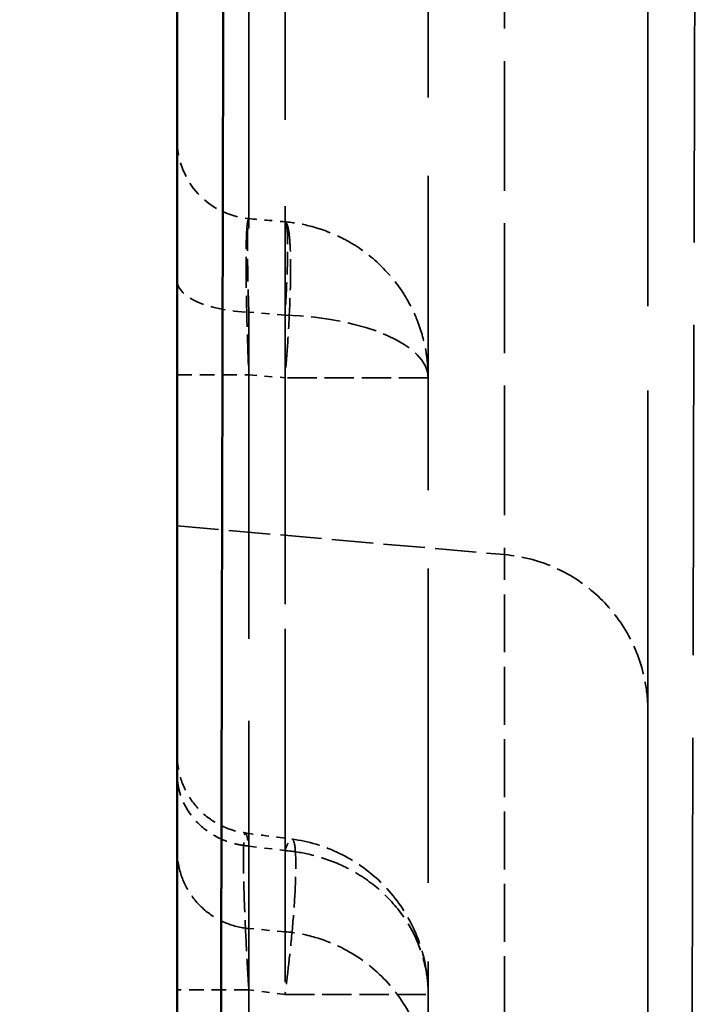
# Model space of a CAD drawing. Header units: millimetres. Extents: x 3278 to 6066, y 2420 to 4375.
# Tile 251 of 256: x 5336 to 5345, y 3371 to 3384. Entities that reach past the tile are written whole.
import ezdxf

# ---------------------------------------------------------------- set-up
doc = ezdxf.new("R2010")
doc.units = ezdxf.units.MM
doc.linetypes.add('DASHED', pattern=[0.2067, 0.1654, -0.0413])
for name, color, linetype, lineweight in [('AM_5', 3, 'Continuous', 25), ('Sichtbare Kanten(DIN)', 7, 'Continuous', 50), ('Sichtbare tangentiale Kanten(DIN)', 7, 'Continuous', 50), ('Verdeckte Kanten(DIN)', 7, 'DASHED', 35), ('Verdeckte tangentiale Kanten(DIN)', 7, 'DASHED', 35)]:
    doc.layers.add(name, color=color, linetype=linetype, lineweight=lineweight)
doc.styles.get("Standard").update_dxf_attribs({"font": 'ISOCP.SHX'})
doc.dimstyles.new('Standard$0', dxfattribs={"dimtxt": 0.18, "dimasz": 0.18, "dimexe": 0.18, "dimexo": 0.0625, "dimgap": 0.09, "dimtad": 0, "dimtih": 1, "dimtoh": 1, "dimdec": 4, "dimzin": 0, "dimdsep": 46, "dimtxsty": 'STANDARD', "dimcen": 0.09, "dimadec": 0, "dimazin": 0, "dimtfac": 1, "dimtdec": 4, "dimtofl": 0, "dimtmove": 0, "dimatfit": 3, "dimfxl": 1, "dimtolj": 1, "dimtzin": 0, "dimarcsym": 0})

# ---------------------------------------------------------------- blocks, each defined once
blk = doc.blocks.new('*D33')
at = {"layer": 'AM_5', "color": 0, "lineweight": -2, "transparency": 16777216}
for p, q in [((5338.341, 4235.228), (5308.192, 4235.228)), ((5308.372, 4233.428), (5308.372, 3736.745)), ((5308.372, 3212.967), (5308.372, 3709.65)), ((5338.341, 3211.167), (5308.192, 3211.167))]:
    blk.add_line(p, q, dxfattribs=at)
at = {"layer": 'AM_5', "color": 0, "transparency": 16777216}
for points in [[(5308.072, 4233.428), (5308.672, 4233.428), (5308.372, 4235.228)], [(5308.072, 3212.967), (5308.672, 3212.967), (5308.372, 3211.167)]]:
    blk.add_solid(points, dxfattribs=at)
at = {"layer": 'Defpoints', "color": 0, "transparency": 16777216}
for p in [(5338.404, 4235.228), (5308.372, 3211.167), (5338.404, 3211.167)]:
    blk.add_point(p, dxfattribs=at)
at = {"layer": 'AM_5', "color": 0, "transparency": 16777216, "insert": (5308.372, 3723.198), "char_height": 10, "attachment_point": 5, "rotation": 90}
blk.add_mtext('\\A1;102,5', dxfattribs=at)

msp = doc.modelspace()

# ---------------------------------------------------------------- linework, layer by layer
at = {"layer": 'Sichtbare Kanten(DIN)'}
msp.add_open_spline([(5338.404, 3359.903), (5338.404, 3362.685), (5338.404, 3365.467), (5338.404, 3368.249), (5338.404, 3369.574), (5338.404, 3370.9), (5338.404, 3372.225), (5338.404, 3372.711), (5338.404, 3373.197), (5338.404, 3373.683), (5338.404, 3374.523), (5338.404, 3375.362), (5338.404, 3376.201), (5338.404, 3377.526), (5338.404, 3378.851), (5338.404, 3380.176), (5338.404, 3381.502), (5338.404, 3382.827), (5338.404, 3384.152), (5338.404, 3385.267), (5338.404, 3386.382), (5338.404, 3387.497), (5338.404, 3387.707), (5338.404, 3387.917), (5338.404, 3388.128), (5338.404, 3389.453), (5338.404, 3390.778), (5338.404, 3392.103), (5338.404, 3396.017), (5338.404, 3399.931), (5338.404, 3403.844), (5338.404, 3405.149), (5338.404, 3406.453), (5338.404, 3407.758), (5338.404, 3409.063), (5338.404, 3410.367), (5338.404, 3411.672), (5338.404, 3412.822), (5338.404, 3413.973), (5338.404, 3415.123), (5338.404, 3415.277), (5338.404, 3415.431), (5338.404, 3415.585), (5338.404, 3416.89), (5338.404, 3418.194), (5338.404, 3419.499), (5338.404, 3426.022), (5338.404, 3432.544), (5338.404, 3439.067), (5338.404, 3440.295), (5338.404, 3441.522), (5338.404, 3442.75), (5338.404, 3442.827), (5338.404, 3442.904), (5338.404, 3442.981), (5338.404, 3444.285), (5338.404, 3445.59), (5338.404, 3446.894), (5338.404, 3448.199), (5338.404, 3449.504), (5338.404, 3450.808), (5338.404, 3452.113), (5338.404, 3453.417), (5338.404, 3454.722), (5338.404, 3456.026), (5338.404, 3457.331), (5338.404, 3458.635), (5338.404, 3459.94), (5338.404, 3461.244), (5338.404, 3462.549), (5338.404, 3463.854), (5338.404, 3465.158), (5338.404, 3466.463), (5338.404, 3467.767), (5338.404, 3469.072), (5338.404, 3470.376)], degree=3, knots=[14.025171, 14.025171, 14.025171, 14.025171, 22.371216, 22.371216, 22.371216, 26.346935, 26.346935, 26.346935, 27.805483, 27.805483, 27.805483, 30.322655, 30.322655, 30.322655, 34.298374, 34.298374, 34.298374, 38.274093, 38.274093, 38.274093, 41.618743, 41.618743, 41.618743, 42.249813, 42.249813, 42.249813, 46.225532, 46.225532, 46.225532, 57.966449, 57.966449, 57.966449, 61.880087, 61.880087, 61.880087, 65.793726, 65.793726, 65.793726, 69.245265, 69.245265, 69.245265, 69.707365, 69.707365, 69.707365, 73.621004, 73.621004, 73.621004, 93.189198, 93.189198, 93.189198, 96.871787, 96.871787, 96.871787, 97.102837, 97.102837, 97.102837, 101.016476, 101.016476, 101.016476, 104.930115, 104.930115, 104.930115, 108.843754, 108.843754, 108.843754, 112.757392, 112.757392, 112.757392, 116.671031, 116.671031, 116.671031, 120.58467, 120.58467, 120.58467, 124.498047, 124.498047, 124.498047, 124.498047], dxfattribs=at)
at = {"layer": 'Sichtbare tangentiale Kanten(DIN)'}
msp.add_open_spline([(5338.946, 3364), (5338.963, 3371.172), (5338.979, 3378.407), (5338.994, 3385.683), (5339.017, 3396.5), (5339.038, 3407.369), (5339.058, 3418.125), (5339.063, 3421.382), (5339.069, 3424.631), (5339.075, 3427.88), (5339.087, 3434.606), (5339.098, 3441.282), (5339.107, 3447.806), (5339.119, 3455.334), (5339.129, 3462.663), (5339.143, 3470.378)], degree=3, knots=[0.0000308, 0.0000308, 0.0000308, 0.0000308, 0.2022706, 0.2022706, 0.2022706, 0.5029162, 0.5029162, 0.5029162, 0.5939393, 0.5939393, 0.5939393, 0.7824526, 0.7824526, 0.7824526, 0.9999994, 0.9999994, 0.9999994, 0.9999994], dxfattribs=at)
at = {"layer": 'Verdeckte Kanten(DIN)', "ltscale": 24.240145}
msp.add_line((5341.604, 3357.643), (5341.604, 3470.378), dxfattribs=at)
at = {"layer": 'Verdeckte Kanten(DIN)', "ltscale": 3.192367}
msp.add_line((5338.404, 3377.228), (5342.578, 3376.862), dxfattribs=at)
at = {"layer": 'Verdeckte Kanten(DIN)', "ltscale": 0.352825}
msp.add_line((5339.778, 3372.052), (5339.317, 3372.093), dxfattribs=at)
at = {"layer": 'Verdeckte Kanten(DIN)', "ltscale": 1.13017}
msp.add_arc((5339.404, 3382.144), 1, 180, 265, dxfattribs=at)
at = {"layer": 'Verdeckte Kanten(DIN)', "ltscale": 2.26044}
msp.add_ellipse((5339.604, 3371.251), major_axis=(2, 0), ratio=0.00001, start_param=4.800266, end_param=6.323404, dxfattribs=at)
at = {"layer": 'Verdeckte Kanten(DIN)', "ltscale": 26.010389}
msp.add_open_spline([(5344.404, 3470.354), (5344.404, 3465.872), (5344.404, 3461.391), (5344.404, 3456.91), (5344.404, 3452.428), (5344.404, 3447.946), (5344.404, 3443.465), (5344.404, 3434.505), (5344.404, 3425.544), (5344.404, 3416.576), (5344.404, 3412.095), (5344.404, 3407.612), (5344.404, 3403.132), (5344.404, 3400.982), (5344.404, 3398.832), (5344.404, 3396.683), (5344.404, 3394.351), (5344.404, 3392.02), (5344.404, 3389.688), (5344.404, 3385.541), (5344.404, 3381.393), (5344.404, 3377.246), (5344.404, 3376.912), (5344.404, 3376.579), (5344.404, 3376.245), (5344.404, 3374.004), (5344.404, 3371.764), (5344.404, 3369.523), (5344.404, 3367.294), (5344.404, 3365.065), (5344.404, 3362.835)], degree=3, knots=[0, 0, 0, 0, 13.446145, 13.446145, 13.446145, 26.896233, 26.896233, 26.896233, 53.78761, 53.78761, 53.78761, 67.225531, 67.225531, 67.225531, 73.674285, 73.674285, 73.674285, 80.670131, 80.670131, 80.670131, 93.113153, 93.113153, 93.113153, 94.114757, 94.114757, 94.114757, 100.837046, 100.837046, 100.837046, 107.52677, 107.52677, 107.52677, 107.52677], dxfattribs=at)
at = {"layer": 'Verdeckte Kanten(DIN)', "ltscale": 0.353235}
msp.add_open_spline([(5339.317, 3381.148), (5339.47, 3381.134), (5339.624, 3381.121), (5339.778, 3381.107)], degree=3, dxfattribs=at)
at = {"layer": 'Verdeckte Kanten(DIN)', "ltscale": 2.258188}
msp.add_open_spline([(5341.604, 3379.119), (5341.604, 3379.149), (5341.603, 3379.184), (5341.601, 3379.217), (5341.597, 3379.293), (5341.589, 3379.369), (5341.576, 3379.444), (5341.554, 3379.578), (5341.517, 3379.712), (5341.468, 3379.84), (5341.437, 3379.918), (5341.402, 3379.994), (5341.363, 3380.067), (5341.284, 3380.212), (5341.189, 3380.346), (5341.078, 3380.466), (5340.967, 3380.588), (5340.84, 3380.696), (5340.701, 3380.787), (5340.633, 3380.832), (5340.562, 3380.873), (5340.488, 3380.909), (5340.364, 3380.97), (5340.233, 3381.018), (5340.099, 3381.053), (5339.993, 3381.08), (5339.886, 3381.098), (5339.778, 3381.108)], degree=3, knots=[0, 0, 0, 0, 0.033707, 0.033707, 0.033707, 0.111175, 0.111175, 0.111175, 0.249533, 0.249533, 0.249533, 0.333524, 0.333524, 0.333524, 0.499383, 0.499383, 0.499383, 0.666857, 0.666857, 0.666857, 0.749255, 0.749255, 0.749255, 0.888952, 0.888952, 0.888952, 1, 1, 1, 1], dxfattribs=at)
at = {"layer": 'Verdeckte Kanten(DIN)', "ltscale": 2.260273}
msp.add_open_spline([(5344.404, 3374.87), (5344.404, 3374.989), (5344.393, 3375.11), (5344.333, 3375.437), (5344.261, 3375.643), (5344.057, 3376.015), (5343.924, 3376.187), (5343.613, 3376.477), (5343.433, 3376.598), (5343.032, 3376.782), (5342.805, 3376.843), (5342.578, 3376.862)], degree=3, knots=[0, 0, 0, 0, 0.0359642, 0.0359642, 0.0997068, 0.0997068, 0.163323, 0.163323, 0.2270251, 0.2270251, 0.2954938, 0.2954938, 0.2954938, 0.2954938], dxfattribs=at)
at = {"layer": 'Verdeckte Kanten(DIN)', "ltscale": 10.062853}
msp.add_open_spline([(5344.404, 3362.837), (5344.404, 3367.239), (5344.404, 3371.641), (5344.404, 3376.043)], degree=3, dxfattribs=at)
at = {"layer": 'Verdeckte Kanten(DIN)', "ltscale": 0.406697}
msp.add_open_spline([(5338.404, 3374.29), (5338.404, 3374.367), (5338.404, 3374.447), (5338.404, 3374.531)], degree=3, dxfattribs=at)
at = {"layer": 'Verdeckte Kanten(DIN)', "ltscale": 1.09896}
msp.add_open_spline([(5338.404, 3374.303), (5338.404, 3374.303), (5338.404, 3374.303), (5338.404, 3374.303), (5338.404, 3374.303), (5338.404, 3374.303), (5338.404, 3374.303), (5338.404, 3374.303), (5338.404, 3374.302), (5338.404, 3374.302), (5338.404, 3374.302), (5338.404, 3374.301), (5338.404, 3374.301), (5338.404, 3374.3), (5338.404, 3374.299), (5338.404, 3374.297), (5338.404, 3374.294), (5338.404, 3374.286), (5338.404, 3374.279), (5338.405, 3374.253), (5338.406, 3374.233), (5338.413, 3374.154), (5338.424, 3374.095), (5338.468, 3373.933), (5338.515, 3373.832), (5338.635, 3373.655), (5338.71, 3373.576), (5338.878, 3373.446), (5338.973, 3373.395), (5339.139, 3373.337), (5339.206, 3373.321), (5339.275, 3373.312)], degree=3, knots=[0, 0, 0, 0, 0.0000863, 0.0000863, 0.0001513, 0.0001513, 0.0001964, 0.0001964, 0.0002313, 0.0002313, 0.0003014, 0.0003014, 0.0003746, 0.0003746, 0.000594, 0.000594, 0.0012516, 0.0012516, 0.0032241, 0.0032241, 0.0091441, 0.0091441, 0.0269658, 0.0269658, 0.0594986, 0.0594986, 0.0912711, 0.0912711, 0.1231393, 0.1231393, 0.1437818, 0.1437818, 0.1437818, 0.1437818], dxfattribs=at)
at = {"layer": 'Verdeckte Kanten(DIN)', "ltscale": 0.174335}
msp.add_open_spline([(5338.404, 3374.061), (5338.404, 3374.091), (5338.404, 3374.122), (5338.404, 3374.153)], degree=3, dxfattribs=at)
at = {"layer": 'Verdeckte Kanten(DIN)', "ltscale": 0.455875}
msp.add_open_spline([(5339.274, 3373.312), (5339.472, 3373.285), (5339.669, 3373.259), (5339.866, 3373.233)], degree=3, dxfattribs=at)
at = {"layer": 'Verdeckte Kanten(DIN)', "ltscale": 0.001951}
msp.add_open_spline([(5339.275, 3373.312), (5339.275, 3373.312), (5339.275, 3373.312), (5339.275, 3373.312)], degree=3, dxfattribs=at)
at = {"layer": 'Verdeckte Kanten(DIN)', "ltscale": 2.298642}
msp.add_open_spline([(5339.317, 3372.093), (5339.211, 3372.102), (5339.106, 3372.129), (5338.911, 3372.212), (5338.819, 3372.271), (5338.66, 3372.412), (5338.591, 3372.497), (5338.485, 3372.68), (5338.446, 3372.782), (5338.414, 3372.938), (5338.407, 3372.99), (5338.404, 3373.056), (5338.404, 3373.069), (5338.404, 3373.084), (5338.404, 3373.085), (5338.404, 3373.087), (5338.404, 3373.087), (5338.404, 3373.088), (5338.404, 3373.088), (5338.404, 3373.088), (5338.404, 3373.088), (5338.404, 3373.088), (5338.404, 3373.088), (5338.404, 3373.089), (5338.404, 3373.089), (5338.404, 3373.089), (5338.404, 3373.089), (5338.404, 3373.089), (5338.404, 3373.089), (5338.404, 3373.089), (5338.404, 3373.09), (5338.404, 3373.093), (5338.404, 3373.098), (5338.404, 3373.121), (5338.404, 3373.148), (5338.404, 3373.186)], degree=3, knots=[0, 0, 0, 0, 0.0317563, 0.0317563, 0.0637234, 0.0637234, 0.0955192, 0.0955192, 0.127392, 0.127392, 0.1431499, 0.1431499, 0.1471548, 0.1471548, 0.1475305, 0.1475305, 0.1476289, 0.1476289, 0.1476783, 0.1476783, 0.1477279, 0.1477279, 0.1478283, 0.1478283, 0.1482242, 0.1482242, 0.1497922, 0.1497922, 0.1544951, 0.1544951, 0.1686042, 0.1686042, 0.2109373, 0.2109373, 0.3011144, 0.3011144, 0.3011144, 0.3011144], dxfattribs=at)
at = {"layer": 'Verdeckte Kanten(DIN)', "ltscale": 0.003114}
msp.add_open_spline([(5339.865, 3373.234), (5339.865, 3373.234), (5339.866, 3373.234), (5339.866, 3373.234)], degree=3, dxfattribs=at)
at = {"layer": 'Verdeckte Kanten(DIN)', "ltscale": 2.193443}
msp.add_open_spline([(5339.865, 3373.234), (5340.075, 3373.206), (5340.283, 3373.144), (5340.665, 3372.959), (5340.844, 3372.834), (5341.149, 3372.538), (5341.279, 3372.364), (5341.475, 3371.987), (5341.544, 3371.78), (5341.595, 3371.465), (5341.604, 3371.358), (5341.604, 3371.251)], degree=3, knots=[0, 0, 0, 0, 0.063495, 0.063495, 0.1273794, 0.1273794, 0.1909822, 0.1909822, 0.2547302, 0.2547302, 0.2868021, 0.2868021, 0.2868021, 0.2868021], dxfattribs=at)
at = {"layer": 'Verdeckte Kanten(DIN)', "ltscale": 2.260151}
msp.add_open_spline([(5339.778, 3373.087), (5339.886, 3373.078), (5339.994, 3373.061), (5340.1, 3373.036), (5340.233, 3373.005), (5340.364, 3372.96), (5340.488, 3372.904), (5340.562, 3372.87), (5340.634, 3372.832), (5340.703, 3372.791), (5340.841, 3372.707), (5340.967, 3372.608), (5341.078, 3372.496), (5341.189, 3372.384), (5341.286, 3372.26), (5341.364, 3372.126), (5341.403, 3372.059), (5341.438, 3371.99), (5341.468, 3371.919), (5341.518, 3371.8), (5341.554, 3371.676), (5341.577, 3371.551), (5341.595, 3371.451), (5341.604, 3371.351), (5341.604, 3371.251)], degree=3, knots=[0.0000037, 0.0000037, 0.0000037, 0.0000037, 0.1111134, 0.1111134, 0.1111134, 0.2505002, 0.2505002, 0.2505002, 0.3333402, 0.3333402, 0.3333402, 0.5000563, 0.5000563, 0.5000563, 0.6666735, 0.6666735, 0.6666735, 0.7496085, 0.7496085, 0.7496085, 0.8888912, 0.8888912, 0.8888912, 0.9999999, 0.9999999, 0.9999999, 0.9999999], dxfattribs=at)
at = {"layer": 'Verdeckte Kanten(DIN)', "ltscale": 0.000626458}
msp.add_open_spline([(5339.778, 3372.052), (5339.778, 3372.052), (5339.778, 3372.052), (5339.778, 3372.052)], degree=3, dxfattribs=at)
at = {"layer": 'Verdeckte Kanten(DIN)', "ltscale": 2.260276}
msp.add_open_spline([(5341.604, 3370.06), (5341.604, 3370.172), (5341.594, 3370.285), (5341.557, 3370.504), (5341.529, 3370.611), (5341.425, 3370.914), (5341.322, 3371.105), (5341.066, 3371.44), (5340.91, 3371.589), (5340.562, 3371.828), (5340.366, 3371.921), (5340.038, 3372.016), (5339.908, 3372.041), (5339.778, 3372.052)], degree=3, knots=[0, 0, 0, 0, 0.0337651, 0.0337651, 0.0666113, 0.0666113, 0.1299069, 0.1299069, 0.1932019, 0.1932019, 0.2564967, 0.2564967, 0.2957508, 0.2957508, 0.2957508, 0.2957508], dxfattribs=at)
at = {"layer": 'Verdeckte tangentiale Kanten(DIN)', "ltscale": 25.349535}
msp.add_line((5339.317, 4160.703), (5339.317, 3361.641), dxfattribs=at)
at = {"layer": 'Verdeckte tangentiale Kanten(DIN)', "ltscale": 26.599857}
msp.add_line((5339.778, 3360.414), (5339.778, 3470.378), dxfattribs=at)
at = {"layer": 'Verdeckte tangentiale Kanten(DIN)', "ltscale": 10.01101}
msp.add_line((5342.578, 3385.228), (5342.578, 3376.862), dxfattribs=at)
at = {"layer": 'Verdeckte tangentiale Kanten(DIN)', "ltscale": 0.353281}
msp.add_line((5339.778, 3379.918), (5339.317, 3379.955), dxfattribs=at)
at = {"layer": 'Verdeckte tangentiale Kanten(DIN)', "ltscale": 0.353945}
msp.add_line((5339.317, 3379.155), (5339.778, 3379.119), dxfattribs=at)
at = {"layer": 'Verdeckte tangentiale Kanten(DIN)', "ltscale": 4.465518}
msp.add_line((5342.578, 3371.001), (5342.578, 3376.862), dxfattribs=at)
at = {"layer": 'Verdeckte tangentiale Kanten(DIN)', "ltscale": 0.355265}
msp.add_line((5339.317, 3373.145), (5339.778, 3373.087), dxfattribs=at)
at = {"layer": 'Verdeckte tangentiale Kanten(DIN)', "ltscale": 0.355868}
msp.add_line((5339.778, 3371.251), (5339.317, 3371.312), dxfattribs=at)
at = {"layer": 'Verdeckte tangentiale Kanten(DIN)', "ltscale": 1.13017}
msp.add_arc((5339.404, 3382.144), 1, 180, 265, dxfattribs=at)
for centre, ratio, start_param, end_param in [((5339.404, 3380.355), 0.401407, 0, 1.48353), ((5339.404, 3379.155), 0.00001, 0, 1.48353), ((5339.404, 3371.312), 0.00001, 4.799957, 6.303113)]:
    msp.add_ellipse(centre, major_axis=(-1, 0), ratio=ratio, start_param=start_param, end_param=end_param, dxfattribs=at)
at = {"layer": 'Verdeckte tangentiale Kanten(DIN)', "ltscale": 2.260401}
msp.add_ellipse((5339.604, 3379.115), major_axis=(2, 0), ratio=0.403, start_param=0, end_param=1.483505, dxfattribs=at)
at = {"layer": 'Verdeckte tangentiale Kanten(DIN)', "ltscale": 2.260439}
msp.add_ellipse((5339.604, 3379.119), major_axis=(2, 0), ratio=0.00001, start_param=6.283174, end_param=7.766715, dxfattribs=at)
at = {"layer": 'Verdeckte tangentiale Kanten(DIN)', "ltscale": 25.477654}
msp.add_open_spline([(5344.95, 3365.046), (5344.955, 3366.549), (5344.959, 3368.052), (5344.964, 3369.556), (5344.971, 3371.794), (5344.977, 3374.032), (5344.983, 3376.271), (5344.983, 3376.429), (5344.984, 3376.587), (5344.984, 3376.744), (5344.995, 3381.066), (5345.006, 3385.388), (5345.015, 3389.71), (5345.023, 3393.189), (5345.03, 3396.669), (5345.037, 3400.148), (5345.039, 3401.152), (5345.041, 3402.155), (5345.043, 3403.157), (5345.051, 3407.635), (5345.058, 3412.112), (5345.065, 3416.59), (5345.075, 3422.811), (5345.084, 3429.035), (5345.093, 3435.256), (5345.096, 3437.996), (5345.1, 3440.736), (5345.103, 3443.475), (5345.109, 3447.958), (5345.114, 3452.441), (5345.12, 3456.924), (5345.121, 3457.503), (5345.121, 3458.083), (5345.122, 3458.662), (5345.127, 3462.563), (5345.132, 3466.464), (5345.137, 3470.365)], degree=3, knots=[0.0000252, 0.0000252, 0.0000252, 0.0000252, 0.0428478, 0.0428478, 0.0428478, 0.1066131, 0.1066131, 0.1066131, 0.1111107, 0.1111107, 0.1111107, 0.2342264, 0.2342264, 0.2342264, 0.3333322, 0.3333322, 0.3333322, 0.3619023, 0.3619023, 0.3619023, 0.4894531, 0.4894531, 0.4894531, 0.6666661, 0.6666661, 0.6666661, 0.7447006, 0.7447006, 0.7447006, 0.8723875, 0.8723875, 0.8723875, 0.8888887, 0.8888887, 0.8888887, 1, 1, 1, 1], dxfattribs=at)
at = {"layer": 'Verdeckte tangentiale Kanten(DIN)', "ltscale": 2.388943}
msp.add_open_spline([(5339.317, 3381.148), (5339.315, 3381.148), (5339.314, 3381.147), (5339.312, 3381.146), (5339.311, 3381.144), (5339.31, 3381.142), (5339.308, 3381.139), (5339.307, 3381.134), (5339.305, 3381.128), (5339.303, 3381.119), (5339.303, 3381.117), (5339.302, 3381.114), (5339.301, 3381.111), (5339.297, 3381.086), (5339.293, 3381.049), (5339.29, 3380.999), (5339.288, 3380.966), (5339.286, 3380.928), (5339.285, 3380.884), (5339.284, 3380.863), (5339.284, 3380.84), (5339.283, 3380.816), (5339.282, 3380.743), (5339.281, 3380.66), (5339.281, 3380.568), (5339.281, 3380.476), (5339.282, 3380.374), (5339.284, 3380.265), (5339.284, 3380.229), (5339.285, 3380.192), (5339.286, 3380.155), (5339.287, 3380.079), (5339.289, 3380.001), (5339.291, 3379.92), (5339.294, 3379.799), (5339.297, 3379.673), (5339.302, 3379.545), (5339.302, 3379.53), (5339.303, 3379.514), (5339.303, 3379.499), (5339.305, 3379.45), (5339.307, 3379.401), (5339.309, 3379.351), (5339.31, 3379.319), (5339.311, 3379.286), (5339.312, 3379.253), (5339.313, 3379.237), (5339.314, 3379.221), (5339.314, 3379.204), (5339.315, 3379.188), (5339.316, 3379.172), (5339.317, 3379.155)], degree=3, knots=[0, 0, 0, 0, 0.031663, 0.031663, 0.031663, 0.063291, 0.063291, 0.063291, 0.111203, 0.111203, 0.111203, 0.126241, 0.126241, 0.126241, 0.250795, 0.250795, 0.250795, 0.333608, 0.333608, 0.333608, 0.37514, 0.37514, 0.37514, 0.500022, 0.500022, 0.500022, 0.625001, 0.625001, 0.625001, 0.666513, 0.666513, 0.666513, 0.749307, 0.749307, 0.749307, 0.873799, 0.873799, 0.873799, 0.888838, 0.888838, 0.888838, 0.936729, 0.936729, 0.936729, 0.968345, 0.968345, 0.968345, 0.98417, 0.98417, 0.98417, 1, 1, 1, 1], dxfattribs=at)
at = {"layer": 'Verdeckte tangentiale Kanten(DIN)', "ltscale": 1.75864}
msp.add_open_spline([(5339.317, 3379.955), (5339.314, 3380.033), (5339.307, 3380.26), (5339.299, 3380.669), (5339.299, 3381.002), (5339.308, 3381.132), (5339.314, 3381.148), (5339.317, 3381.148)], degree=3, knots=[0, 0, 0, 0, 0.111139, 0.333416, 0.666636, 0.888879, 1, 1, 1, 1], dxfattribs=at)
at = {"layer": 'Verdeckte tangentiale Kanten(DIN)', "ltscale": 2.379787}
msp.add_open_spline([(5339.778, 3381.107), (5339.791, 3381.107), (5339.813, 3381.071), (5339.837, 3380.922), (5339.85, 3380.682), (5339.85, 3380.365), (5339.837, 3379.986), (5339.814, 3379.563), (5339.791, 3379.267), (5339.778, 3379.119)], degree=3, knots=[0, 0, 0, 0, 0.444992, 0.890094, 1.335304, 1.780623, 2.226052, 2.671589, 3.117236, 3.117236, 3.117236, 3.117236], dxfattribs=at)
at = {"layer": 'Verdeckte tangentiale Kanten(DIN)', "ltscale": 1.753782}
msp.add_open_spline([(5339.778, 3381.107), (5339.783, 3381.107), (5339.796, 3381.09), (5339.813, 3380.957), (5339.813, 3380.626), (5339.796, 3380.221), (5339.783, 3379.995), (5339.778, 3379.918)], degree=3, knots=[0, 0, 0, 0, 0.111111, 0.333333, 0.666667, 0.888889, 1, 1, 1, 1], dxfattribs=at)
at = {"layer": 'Verdeckte tangentiale Kanten(DIN)', "ltscale": 7.599489}
msp.add_open_spline([(5339.778, 3373.087), (5339.778, 3373.242), (5339.778, 3373.833), (5339.778, 3375.17), (5339.778, 3377.088), (5339.778, 3378.746), (5339.778, 3379.622), (5339.778, 3379.918)], degree=3, knots=[0.5130294, 0.5130294, 0.5130294, 0.5130294, 0.5714285, 0.7142857, 0.8571428, 0.9523809, 0.9998403, 0.9998403, 0.9998403, 0.9998403], dxfattribs=at)
at = {"layer": 'Verdeckte tangentiale Kanten(DIN)', "ltscale": 1.130124}
msp.add_open_spline([(5339.317, 3373.145), (5339.262, 3373.149), (5339.209, 3373.158), (5339.156, 3373.17), (5339.089, 3373.186), (5339.024, 3373.208), (5338.961, 3373.236), (5338.85, 3373.287), (5338.75, 3373.356), (5338.666, 3373.44), (5338.583, 3373.523), (5338.517, 3373.621), (5338.472, 3373.728), (5338.447, 3373.787), (5338.428, 3373.849), (5338.417, 3373.911), (5338.408, 3373.961), (5338.404, 3374.011), (5338.404, 3374.061)], degree=3, knots=[0, 0, 0, 0, 0.11111, 0.11111, 0.11111, 0.250413, 0.250413, 0.250413, 0.499982, 0.499982, 0.499982, 0.749558, 0.749558, 0.749558, 0.888891, 0.888891, 0.888891, 1, 1, 1, 1], dxfattribs=at)
at = {"layer": 'Verdeckte tangentiale Kanten(DIN)', "ltscale": 2.386274}
msp.add_open_spline([(5339.317, 3371.312), (5339.313, 3371.375), (5339.309, 3371.437), (5339.305, 3371.5), (5339.299, 3371.602), (5339.293, 3371.703), (5339.288, 3371.803), (5339.287, 3371.826), (5339.286, 3371.849), (5339.284, 3371.871), (5339.278, 3372.007), (5339.272, 3372.139), (5339.266, 3372.264), (5339.265, 3372.306), (5339.263, 3372.347), (5339.261, 3372.386), (5339.255, 3372.546), (5339.251, 3372.691), (5339.249, 3372.816), (5339.248, 3372.878), (5339.247, 3372.936), (5339.247, 3372.987), (5339.247, 3373.039), (5339.248, 3373.085), (5339.249, 3373.125), (5339.252, 3373.204), (5339.257, 3373.26), (5339.263, 3373.288), (5339.264, 3373.296), (5339.266, 3373.301), (5339.268, 3373.305), (5339.27, 3373.31), (5339.272, 3373.312), (5339.275, 3373.312)], degree=3, knots=[0, 0, 0, 0, 0.0478076, 0.0478076, 0.0478076, 0.1255736, 0.1255736, 0.1255736, 0.1434229, 0.1434229, 0.1434229, 0.2506401, 0.2506401, 0.2506401, 0.2863193, 0.2863193, 0.2863193, 0.4287401, 0.4287401, 0.4287401, 0.4998464, 0.4998464, 0.4998464, 0.5709553, 0.5709553, 0.5709553, 0.7133941, 0.7133941, 0.7133941, 0.7490442, 0.7490442, 0.7490442, 0.7920466, 0.7920466, 0.7920466, 0.7920466], dxfattribs=at)
at = {"layer": 'Verdeckte tangentiale Kanten(DIN)', "ltscale": 0.62311}
msp.add_open_spline([(5339.275, 3373.312), (5339.278, 3373.311), (5339.282, 3373.306), (5339.286, 3373.295), (5339.287, 3373.292), (5339.288, 3373.288), (5339.289, 3373.284), (5339.293, 3373.273), (5339.296, 3373.257), (5339.3, 3373.239), (5339.303, 3373.222), (5339.306, 3373.202), (5339.31, 3373.18), (5339.312, 3373.169), (5339.315, 3373.157), (5339.317, 3373.145)], degree=3, knots=[0.7927274, 0.7927274, 0.7927274, 0.7927274, 0.8562931, 0.8562931, 0.8562931, 0.8742038, 0.8742038, 0.8742038, 0.9280911, 0.9280911, 0.9280911, 0.9760304, 0.9760304, 0.9760304, 0.9999975, 0.9999975, 0.9999975, 0.9999975], dxfattribs=at)
at = {"layer": 'Verdeckte tangentiale Kanten(DIN)', "ltscale": 0.607588}
msp.add_open_spline([(5339.778, 3373.087), (5339.786, 3373.11), (5339.81, 3373.172), (5339.839, 3373.225), (5339.858, 3373.235), (5339.865, 3373.234)], degree=3, knots=[0, 0, 0, 0, 0.047619, 0.142857, 0.2036158, 0.2036158, 0.2036158, 0.2036158], dxfattribs=at)
at = {"layer": 'Verdeckte tangentiale Kanten(DIN)', "ltscale": 2.372962}
msp.add_open_spline([(5339.866, 3373.234), (5339.875, 3373.232), (5339.897, 3373.205), (5339.917, 3373.058), (5339.917, 3372.746), (5339.893, 3372.317), (5339.851, 3371.863), (5339.809, 3371.497), (5339.786, 3371.312), (5339.778, 3371.251)], degree=3, knots=[0.2046928, 0.2046928, 0.2046928, 0.2046928, 0.285714, 0.4285711, 0.5714283, 0.7142855, 0.8571427, 0.9523809, 1, 1, 1, 1], dxfattribs=at)
at = {"layer": 'Verdeckte tangentiale Kanten(DIN)', "ltscale": 4.003647}
msp.add_open_spline([(5339.778, 3373.087), (5339.778, 3372.961), (5339.778, 3372.616), (5339.778, 3372.178), (5339.778, 3372.052), (5339.778, 3372.052)], degree=3, knots=[0.0000014, 0.0000014, 0.0000014, 0.0000014, 0.0476192, 0.1428576, 0.2564622, 0.2564622, 0.2564622, 0.2564622], dxfattribs=at)

# ---------------------------------------------------------------- dimensions: what is measured, and where the dimension line sits
at = {"layer": 'AM_5'}
dim = msp.add_linear_dim(base=(5308.372, 3211.167), p1=(5338.404, 4235.228), p2=(5338.404, 3211.167), angle=90, text='102,5', dimstyle='Standard$0', override={"dimtxt": 10, "dimasz": 1.8, "dimtih": 0, "dimdec": 1}, dxfattribs=at)
dim.commit()
dim.dimension.update_dxf_attribs({"geometry": '*D33', "text_midpoint": (5308.372, 3723.198)})

doc.saveas('drawing.dxf')
